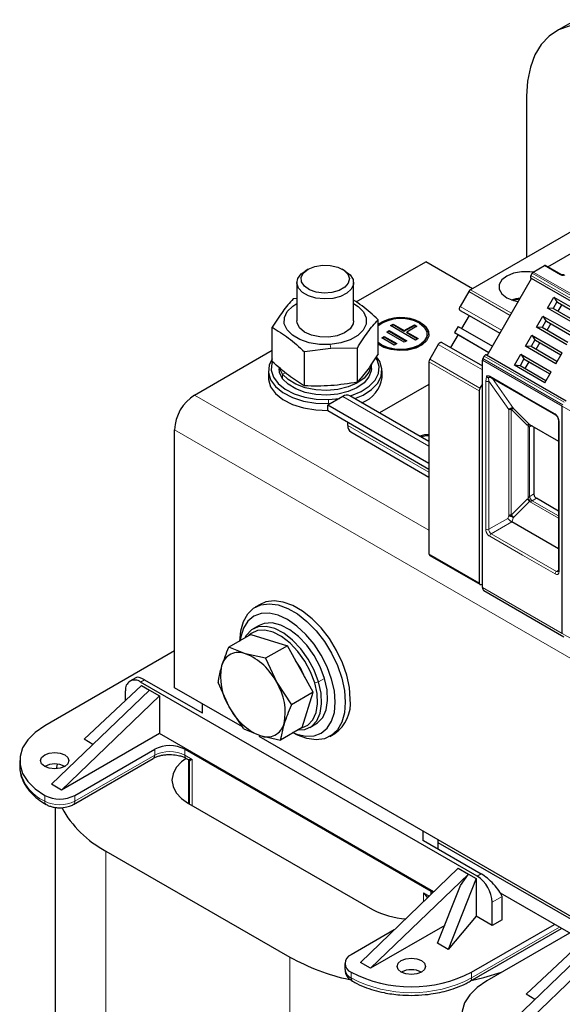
# Model space of a CAD drawing. Header units: millimetres. Extents: x 5 to 418, y 2 to 292.
# Tile 25 of 52: x 225 to 245, y 113 to 150. Entities that reach past the tile are written whole.
import ezdxf

# ---------------------------------------------------------------- set-up
doc = ezdxf.new("R2010")
doc.units = ezdxf.units.MM

msp = doc.modelspace()

# ---------------------------------------------------------------- linework, layer by layer
at = {"color": 7, "linetype": 'Continuous', "lineweight": 25}
for p, q in [((245.8575, 149.6466), (245.1033, 149.2112)), ((243.9985, 146.7693), (243.9985, 140.7178)), ((249.7998, 144.0668), (241.893, 139.5024)), ((244.7999, 140.3643), (246.101, 141.1154)), ((235.796, 140.2705), (235.6828, 140.2051)), ((237.1916, 140.2051), (237.0784, 140.2705)), ((237.5957, 139.0447), (240.2084, 140.5529)), ((241.9606, 139.5414), (240.2084, 140.5529)), ((244.2482, 140.1655), (244.6728, 140.4106)), ((245.3162, 140.0663), (244.7128, 140.4146)), ((242.5153, 137.0372), (244.182, 139.9239)), ((244.2082, 140.1233), (244.1553, 140.0317)), ((244.1553, 139.9393), (244.182, 139.9239)), ((247.1801, 138.1931), (244.182, 139.9239)), ((235.3705, 139.7698), (235.3705, 138.3326)), ((237.5038, 138.3326), (237.5038, 139.7698)), ((235.3705, 139.1733), (235.2304, 139.1549)), ((241.8264, 139.432), (241.5058, 138.8768)), ((244.7774, 138.8105), (245.0173, 139.226)), ((245.0173, 139.226), (246.158, 138.5675)), ((245.0173, 139.226), (245.1366, 139.0495)), ((241.5058, 138.7228), (241.8392, 138.5303)), ((245.9181, 138.152), (244.7774, 138.8105)), ((244.99, 138.7954), (244.7774, 138.8105)), ((245.1366, 139.0495), (244.99, 138.7954)), ((245.9647, 138.2327), (244.99, 138.7954)), ((245.1366, 139.0495), (246.1114, 138.4868)), ((245.1366, 139.0495), (245.1633, 139.0341)), ((245.1633, 139.0341), (246.1114, 138.4868)), ((245.3167, 138.9455), (245.17, 138.6915)), ((238.4234, 137.0939), (238.4234, 138.3755)), ((241.8392, 138.5303), (241.5592, 138.0454)), ((241.8392, 138.5303), (242.9929, 137.8643)), ((244.3641, 138.0946), (244.604, 138.5101)), ((244.604, 138.5101), (245.7447, 137.8516)), ((244.604, 138.5101), (244.7233, 138.3336)), ((234.451, 136.8091), (234.451, 138.0907)), ((238.8895, 138.1585), (238.9839, 138.2128)), ((239.8306, 137.6133), (238.8895, 138.1585)), ((238.9083, 138.1476), (238.9839, 138.1911)), ((238.9839, 138.2128), (239.4074, 137.9675)), ((238.9839, 138.1911), (238.9839, 138.2128)), ((238.9839, 138.1911), (239.4074, 137.9457)), ((239.4074, 137.9675), (239.7852, 138.1848)), ((239.4074, 137.9457), (239.7852, 138.1631)), ((239.8793, 138.1303), (239.5016, 137.913)), ((239.7852, 138.1848), (239.8793, 138.1303)), ((239.7852, 138.1631), (239.7852, 138.1848)), ((239.7852, 138.1631), (239.8605, 138.1195)), ((241.4258, 138.1223), (241.2925, 137.8914)), ((241.4258, 138.1223), (242.7129, 137.3793)), ((245.5048, 137.4361), (244.3641, 138.0946)), ((244.5766, 138.0795), (244.3641, 138.0946)), ((244.7233, 138.3336), (244.5766, 138.0795)), ((245.5514, 137.5168), (244.5766, 138.0795)), ((244.7233, 138.3336), (245.698, 137.7708)), ((244.7233, 138.3336), (244.75, 138.3182)), ((244.75, 138.3182), (245.698, 137.7708)), ((244.9033, 138.2296), (244.7567, 137.9756)), ((238.5581, 137.6962), (238.6525, 137.7505)), ((239.0287, 137.4236), (238.5581, 137.6962)), ((238.577, 137.6853), (238.6525, 137.7288)), ((238.6525, 137.7505), (239.1231, 137.4779)), ((238.6525, 137.7288), (238.6525, 137.7505)), ((238.6525, 137.7288), (239.1043, 137.4671)), ((238.7473, 137.9137), (238.8418, 137.9681)), ((239.4061, 137.5321), (238.7473, 137.9137)), ((238.7662, 137.9028), (238.8418, 137.9463)), ((238.8418, 137.9681), (239.5006, 137.5864)), ((238.8418, 137.9463), (238.8418, 137.9681)), ((238.8418, 137.9463), (239.4817, 137.5756)), ((239.4074, 137.9457), (239.4074, 137.9675)), ((239.5016, 137.913), (239.9251, 137.6676)), ((239.5016, 137.8912), (239.5016, 137.913)), ((239.5016, 137.8912), (239.9062, 137.6568)), ((239.9251, 137.6676), (239.8306, 137.6133)), ((240.2656, 137.8098), (240.2656, 137.8316)), ((241.4258, 137.8144), (241.1458, 137.3295)), ((241.2925, 137.8914), (242.5795, 137.1484)), ((241.2925, 137.8914), (241.4258, 137.8144)), ((241.4258, 137.8144), (242.5795, 137.1484)), ((243.9507, 137.3787), (244.1907, 137.7942)), ((244.31, 137.6176), (244.1633, 137.3636)), ((244.1907, 137.7942), (245.3314, 137.1357)), ((244.1907, 137.7942), (244.31, 137.6176)), ((244.31, 137.6176), (245.2847, 137.0549)), ((244.31, 137.6176), (244.3366, 137.6022)), ((244.3366, 137.6022), (245.2847, 137.0549)), ((236.6508, 137.2988), (235.6577, 137.1689)), ((237.6439, 137.3113), (236.6508, 137.2988)), ((237.6439, 136.0297), (237.6439, 137.3113)), ((239.1231, 137.4779), (239.0287, 137.4236)), ((239.5006, 137.5864), (239.4061, 137.5321)), ((240.6792, 137.4449), (240.3586, 136.8897)), ((240.8125, 137.5219), (242.3392, 136.6406)), ((245.0914, 136.7201), (243.9507, 137.3787)), ((244.1633, 137.3636), (243.9507, 137.3787)), ((245.138, 136.8009), (244.1633, 137.3636)), ((244.49, 137.5137), (244.3433, 137.2597)), ((231.5346, 135.5456), (234.451, 137.2292)), ((235.6577, 135.8873), (235.6577, 137.1689)), ((242.4086, 137.0064), (242.3557, 136.9147)), ((242.4886, 137.0526), (245.4868, 135.3218)), ((243.5374, 136.6627), (243.7773, 137.0783)), ((243.8966, 136.9017), (243.75, 136.6477)), ((243.7773, 137.0783), (244.918, 136.4198)), ((243.7773, 137.0783), (243.8966, 136.9017)), ((243.8966, 136.9017), (244.8714, 136.339)), ((243.8966, 136.9017), (243.9233, 136.8863)), ((243.9233, 136.8863), (244.8714, 136.339)), ((245.0914, 136.7201), (245.3314, 137.1357)), ((234.8385, 136.3347), (234.7355, 136.5309)), ((238.1705, 136.5471), (238.1705, 136.7213)), ((240.331, 136.7968), (240.331, 129.5847)), ((242.3392, 128.3203), (242.3392, 136.859)), ((244.6781, 136.0042), (243.5374, 136.6627)), ((243.75, 136.6477), (243.5374, 136.6627)), ((244.7247, 136.085), (243.75, 136.6477)), ((244.0767, 136.7978), (243.93, 136.5438)), ((234.3038, 136.46), (234.3038, 136.1988)), ((238.5705, 136.1988), (238.5705, 136.46)), ((242.6292, 136.2125), (245.0805, 134.7974)), ((244.6781, 136.0042), (244.918, 136.4198)), ((240.331, 135.943), (238.4792, 134.874)), ((242.3392, 135.9656), (242.2442, 135.8012)), ((237.0971, 135.4915), (236.5315, 135.1649)), ((236.5567, 135.3792), (236.9706, 135.4184)), ((240.331, 133.8049), (237.3638, 135.5179)), ((242.2166, 135.7083), (242.2166, 128.4962)), ((240.331, 132.9715), (236.5315, 135.1649)), ((236.5315, 134.9472), (236.5315, 135.1649)), ((236.5629, 135.2306), (236.6525, 135.2348)), ((245.3373, 126.5895), (245.3373, 135.1282)), ((245.3373, 126.5895), (245.3373, 135.1282)), ((240.331, 132.7537), (236.5315, 134.9472)), ((237.2857, 134.4027), (237.2857, 134.5117)), ((244.1024, 134.4446), (244.1227, 134.4301)), ((244.1111, 134.4364), (245.1913, 133.8129)), ((244.1399, 134.4108), (244.1495, 134.4143)), ((244.2719, 134.3436), (244.2719, 131.8288)), ((245.1913, 134.6054), (245.1913, 128.9441)), ((245.1915, 134.6023), (245.1913, 134.6054)), ((230.7803, 124.5496), (230.7803, 134.2392)), ((237.3962, 134.1585), (240.331, 132.4643)), ((245.1913, 131.1892), (244.3662, 131.6655)), ((245.1913, 129.7695), (243.4383, 130.7814)), ((240.3586, 129.5237), (242.2442, 128.4352)), ((242.2865, 128.4314), (242.3392, 128.4455)), ((242.3944, 128.1982), (245.3925, 126.4674)), ((234.0002, 127.6827), (233.8116, 127.5738)), ((233.9564, 126.8876), (233.7301, 126.757)), ((233.6398, 126.5514), (232.8226, 126.0796)), ((233.6398, 126.5514), (235.0178, 126.1284)), ((230.7803, 125.9317), (225.906, 123.1178)), ((233.4425, 125.8283), (232.8226, 126.0796)), ((234.2006, 125.6566), (233.4425, 125.8283)), ((235.0178, 126.1284), (234.2006, 125.6566)), ((235.9861, 124.3775), (235.0178, 126.1284)), ((234.2006, 125.6566), (234.6157, 124.7413)), ((229.3247, 124.9267), (229.1076, 124.8013)), ((242.1412, 117.4685), (229.5075, 124.7617)), ((229.6584, 124.8488), (231.8174, 123.6024)), ((232.8281, 123.8365), (232.4129, 124.7518)), ((234.6157, 124.7413), (235.1689, 123.9057)), ((226.1606, 120.9244), (229.8375, 124.4624)), ((227.3862, 122.6116), (229.5408, 124.6336)), ((228.9419, 124.0715), (228.9419, 124.435)), ((229.5408, 124.6336), (229.8375, 124.4624)), ((229.8375, 124.4624), (230.2146, 124.2446)), ((233.3306, 123.0774), (230.7803, 124.5496)), ((235.9861, 124.3775), (235.1689, 123.9057)), ((235.5765, 123.0497), (235.9861, 124.3775)), ((230.2146, 124.2446), (226.5377, 120.7066)), ((230.2146, 124.2446), (230.2146, 122.8293)), ((231.8174, 123.9509), (231.8174, 123.5915)), ((233.3812, 123.0009), (232.8281, 123.8365)), ((235.8633, 123.0618), (236.0895, 123.1924)), ((230.2146, 122.8293), (226.5377, 120.7066)), ((240.5147, 116.8832), (230.2146, 122.8293)), ((233.3812, 123.0009), (234.0012, 122.7496)), ((235.5765, 123.0497), (234.7593, 122.5779)), ((236.6114, 122.7239), (236.8, 122.8328)), ((227.7161, 122.4211), (227.3862, 122.6116)), ((249.06, 113.997), (233.9552, 122.7168)), ((234.0012, 122.7496), (234.7593, 122.5779)), ((227.0374, 120.5053), (230.0355, 122.236)), ((231.1669, 122.236), (240.4064, 116.9022)), ((224.9687, 121.8115), (224.9687, 121.5938)), ((226.9821, 120.1654), (229.9803, 121.8962)), ((229.983, 121.8979), (229.9803, 121.8962)), ((231.2221, 121.8962), (231.2906, 121.8567)), ((231.3258, 121.7968), (231.3258, 120.1957)), ((226.3808, 121.6787), (226.3392, 121.5053)), ((226.5377, 120.7066), (226.1606, 120.9244)), ((226.2968, 120.0533), (226.2968, 94.2941)), ((231.3083, 120.2058), (238.2097, 116.2217)), ((240.1141, 118.8019), (240.1141, 119.1613)), ((240.1236, 118.8074), (242.292, 117.5556)), ((240.6798, 118.4863), (240.6798, 118.8348)), ((228.2065, 118.4151), (235.1078, 114.4311)), ((248.4109, 114.2626), (240.6798, 118.7257)), ((241.4341, 117.7678), (237.7571, 114.2298)), ((241.4341, 117.7678), (241.8112, 117.5501)), ((241.8112, 117.5501), (238.1342, 114.0121)), ((242.1079, 117.3788), (241.0569, 114.7197)), ((241.5145, 117.1168), (241.8112, 117.5501)), ((241.8112, 117.5501), (242.1079, 117.3788)), ((242.1079, 117.3788), (242.1079, 115.9635)), ((240.4064, 116.9022), (240.482, 116.8517)), ((240.6581, 114.9499), (241.5145, 117.1168)), ((245.7534, 115.2524), (243.0196, 116.8306)), ((243.084, 115.8354), (243.084, 116.7064)), ((242.7069, 115.6177), (242.7069, 116.4887)), ((242.1079, 115.9635), (241.0569, 114.7197)), ((242.7069, 115.6177), (242.1079, 115.9635)), ((243.084, 115.8354), (242.7069, 115.6177)), ((239.0297, 115.4543), (237.4083, 114.5183)), ((240.9239, 115.6226), (238.1342, 114.0121)), ((241.8785, 113.5253), (245.3118, 115.5073)), ((241.9338, 113.8651), (245.0451, 115.6613)), ((245.6108, 115.3347), (242.4994, 113.5386)), ((243.9797, 113.0324), (246.1343, 115.0544)), ((241.0569, 114.7197), (240.6581, 114.9499)), ((242.754, 111.3452), (246.431, 114.8832)), ((246.8081, 114.6655), (243.1311, 111.1275)), ((237.174, 114.1917), (237.174, 113.974)), ((238.1342, 114.0121), (237.7571, 114.2298)), ((244.3096, 112.8419), (243.9797, 113.0324))]:
    msp.add_line(p, q, dxfattribs=at)
at = {"color": 7, "linetype": 'Continuous', "lineweight": 18}
for p, q in [((245.2762, 140.0623), (244.6728, 140.4106)), ((244.1553, 140.0317), (247.1534, 138.3009)), ((247.1534, 138.2085), (244.1553, 139.9393)), ((244.2082, 140.1233), (247.2063, 138.3925)), ((244.2482, 140.1655), (247.2463, 138.4348)), ((241.893, 139.5024), (243.4273, 138.6167)), ((243.3801, 138.535), (241.8264, 139.432)), ((241.5058, 138.8768), (243.0596, 137.9798)), ((242.9929, 137.8643), (241.5058, 138.7228)), ((236.6278, 137.4466), (236.6508, 137.2988)), ((242.3392, 136.4866), (240.6792, 137.4449)), ((240.3586, 136.8897), (242.2442, 135.8012)), ((245.3539, 135.1839), (242.3557, 136.9147)), ((242.4086, 137.0064), (245.4068, 135.2756)), ((242.2166, 135.7083), (240.331, 136.7968)), ((245.3373, 135.1282), (242.3392, 136.859)), ((234.9439, 136.3846), (234.8385, 136.3347)), ((234.8385, 136.3347), (234.8385, 136.1605)), ((242.4617, 136.0674), (242.486, 136.2428)), ((242.5749, 136.0674), (242.5631, 136.2083)), ((242.6126, 136.2492), (243.8382, 135.5416)), ((242.718, 136.1612), (243.5037, 135.0433)), ((242.4617, 130.5007), (242.4617, 136.0674)), ((242.5749, 136.0674), (243.3279, 134.9963)), ((242.5749, 130.5007), (242.5749, 136.0674)), ((240.331, 130.4676), (231.5346, 135.5456)), ((240.331, 133.6246), (237.0971, 135.4915)), ((243.8382, 135.5416), (245.0639, 134.8341)), ((236.5567, 135.3792), (236.5629, 135.2306)), ((236.5629, 135.1831), (236.5629, 135.2306)), ((244.0207, 134.42), (243.4221, 135.0187)), ((243.4221, 135.0187), (243.4221, 131.0342)), ((243.5037, 135.0433), (244.1024, 134.4446)), ((248.3354, 133.3974), (245.3373, 135.1282)), ((243.3279, 134.9963), (243.3275, 131.0117)), ((240.331, 132.6447), (237.2857, 134.4027)), ((244.0207, 134.42), (244.0502, 134.3956)), ((244.0502, 134.3956), (244.0502, 131.6573)), ((244.1024, 134.4446), (245.1913, 133.816)), ((244.1068, 134.3468), (244.116, 134.3518)), ((244.1068, 131.7332), (244.1068, 134.3468)), ((244.1684, 134.382), (244.116, 134.3518)), ((245.2147, 134.5728), (245.2147, 128.9114)), ((264.0615, 115.0264), (230.7803, 134.2392)), ((244.1068, 131.7332), (244.116, 131.7388)), ((244.2719, 131.8288), (244.116, 131.7388)), ((244.0207, 131.6329), (243.4221, 131.0342)), ((244.1024, 131.5486), (243.5037, 130.9499)), ((244.0502, 131.6573), (244.0207, 131.6329)), ((244.1227, 131.5525), (244.1024, 131.5486)), ((245.1913, 130.92), (244.1024, 131.5486)), ((244.3662, 131.6655), (244.2103, 131.5755)), ((245.1913, 131.0092), (244.2103, 131.5755)), ((243.3275, 131.0117), (243.2896, 130.9133)), ((243.5037, 130.9499), (243.4383, 130.7814)), ((243.2896, 130.9133), (242.5749, 130.5007)), ((243.4383, 130.7814), (242.6692, 130.3374)), ((243.8382, 129.5319), (242.6126, 130.2394)), ((245.1205, 128.9223), (242.6692, 130.3374)), ((240.331, 129.5847), (242.2166, 128.4962)), ((245.0639, 128.8243), (243.8382, 129.5319)), ((245.1913, 128.9632), (245.1205, 128.9223)), ((242.3392, 128.3203), (245.3373, 126.5895)), ((245.3373, 126.5895), (248.3354, 124.8587)), ((229.5075, 124.7617), (229.6584, 124.8488)), ((236.045, 124.7355), (236.1901, 124.7722)), ((236.4164, 124.9028), (236.1901, 124.7722)), ((230.0355, 122.0183), (230.0355, 122.236)), ((231.1669, 122.236), (231.1669, 122.0183)), ((227.0374, 120.2875), (230.0355, 122.0183)), ((231.4429, 121.8589), (231.1669, 122.0183)), ((231.3083, 121.8394), (231.3083, 120.2058)), ((231.4429, 120.1281), (231.4429, 121.8589)), ((225.906, 120.5053), (225.906, 120.2875)), ((227.0374, 120.5053), (227.0374, 120.2875)), ((228.2065, 118.4151), (228.2065, 91.6326)), ((242.1412, 117.4685), (242.292, 117.5556)), ((240.4064, 116.779), (240.4064, 116.9022)), ((240.345, 116.7199), (240.1303, 116.8438)), ((240.1303, 116.8438), (240.1303, 116.5133)), ((240.2753, 116.6528), (240.1303, 116.8438)), ((240.295, 116.6717), (240.1303, 116.8438)), ((243.084, 116.7064), (242.7069, 116.4887)), ((245.2337, 115.5524), (241.9338, 113.6474)), ((235.1078, 114.4311), (235.1078, 87.6485)), ((237.4083, 113.8651), (237.4083, 113.6474)), ((241.9338, 113.6474), (241.9338, 113.8651))]:
    msp.add_line(p, q, dxfattribs=at)
at = {"color": 7, "linetype": 'Continuous', "lineweight": 25, "flags": 128}
for points in [[(251.2634, 144.2153), (251.2288, 144.3304), (250.992, 144.9948), (250.6951, 145.6518), (250.3438, 146.289), (249.9445, 146.8946), (249.5048, 147.4573), (249.0327, 147.9666), (248.537, 148.4131), (248.0271, 148.7884), (247.5124, 149.0855), (247.0025, 149.299), (246.5068, 149.4247), (246.0347, 149.4605), (245.5949, 149.4055), (245.1957, 149.2609), (244.8444, 149.0294), (244.5475, 148.7151), (244.3107, 148.3241), (244.1384, 147.8635), (244.0336, 147.342), (243.9985, 146.7693)], [(237.1916, 140.2051), (237.3771, 140.0609), (237.484, 139.888), (237.4979, 139.7046), (237.4175, 139.527), (237.25, 139.371), (237.0103, 139.2504), (236.7196, 139.176), (236.4039, 139.1543), (236.0911, 139.1873), (235.8091, 139.2721), (235.5829, 139.401), (235.4326, 139.5628), (235.3715, 139.7429), (235.4052, 139.9255), (235.5305, 140.0941), (235.6828, 140.2051)], [(236.3301, 140.4202), (236.6282, 140.4121), (236.9057, 140.3485), (237.1323, 140.2364), (237.2837, 140.0879), (237.3433, 139.9191), (237.3047, 139.7482), (237.1721, 139.5939), (236.9599, 139.4727), (236.691, 139.3979), (236.3946, 139.3776), (236.1029, 139.4139), (235.8473, 139.5029), (235.6557, 139.635), (235.5488, 139.7959), (235.5381, 139.9681), (235.6249, 140.1329), (235.7997, 140.2726), (236.0436, 140.3719), (236.3301, 140.4202)], [(244.236, 140.1625), (244.1172, 140.1777), (243.8044, 140.1777), (243.5068, 140.1219), (243.2537, 140.0157), (243.0698, 139.8696), (242.9731, 139.6978), (242.9731, 139.5172), (243.0698, 139.3454), (243.2537, 139.1993), (243.5068, 139.0931), (243.6795, 139.0535)], [(243.4319, 139.1176), (243.6093, 139.1681), (243.7601, 139.1932)], [(243.7355, 139.1505), (243.5375, 139.1079), (243.4983, 139.0957)], [(236.6278, 137.4466), (236.2241, 137.4483), (235.8348, 137.5103), (235.4867, 137.6283), (235.2033, 137.7943), (235.0039, 137.997), (234.9023, 138.2226), (234.9053, 138.4557), (235.0126, 138.6804), (235.2171, 138.8814), (235.3705, 138.9792)], [(237.5038, 138.9792), (237.6711, 138.871), (237.8704, 138.6683), (237.9721, 138.4427), (237.9691, 138.2096), (237.8617, 137.9849), (237.6573, 137.7839), (237.3697, 137.6203), (237.0186, 137.5053), (236.6278, 137.4466)], [(241.5058, 138.7228), (241.4941, 138.7325), (241.4854, 138.7463), (241.48, 138.7637), (241.4782, 138.7838), (241.48, 138.8061), (241.4854, 138.8297), (241.4941, 138.8535), (241.5058, 138.8768)], [(236.5687, 137.7216), (236.2351, 137.728), (235.9214, 137.7937), (235.6581, 137.9121), (235.4711, 138.0716), (235.3786, 138.2568), (235.3705, 138.3326)], [(237.5038, 138.3326), (237.4845, 138.216), (237.3708, 138.0349), (237.1657, 137.8829), (236.8893, 137.7749), (236.5687, 137.7216)], [(240.0199, 138.267), (240.2087, 138.1193), (240.3137, 137.9461), (240.3256, 137.7626), (240.2433, 137.5853), (240.0741, 137.4299), (239.8331, 137.3102), (239.5417, 137.2368), (239.2257, 137.2162), (238.9133, 137.2504), (238.6322, 137.3361), (238.4234, 137.4537)], [(239.9727, 138.2398), (240.1566, 138.0937), (240.2533, 137.9219), (240.2533, 137.7413), (240.1566, 137.5695), (239.9727, 137.4234), (239.7196, 137.3172), (239.422, 137.2614), (239.1092, 137.2614), (238.8116, 137.3172), (238.5585, 137.4234), (238.4234, 137.5203)], [(240.2656, 137.8098), (240.2533, 137.7195), (240.1566, 137.5477), (239.9727, 137.4016), (239.7196, 137.2954), (239.422, 137.2396), (239.1092, 137.2396), (238.8116, 137.2954), (238.5585, 137.4016), (238.4234, 137.4986)], [(240.6792, 137.4449), (240.6934, 137.4667), (240.7097, 137.4862), (240.7274, 137.5026), (240.7458, 137.5153), (240.7642, 137.5238), (240.7819, 137.5279), (240.7982, 137.5272), (240.8125, 137.5219)], [(234.451, 136.9095), (234.333, 136.6628), (234.3076, 136.3874), (234.3889, 136.1157), (234.573, 135.8612), (234.8506, 135.6368), (235.2077, 135.4536), (235.6265, 135.3209), (236.0859, 135.2453), (236.5629, 135.2306)], [(237.3766, 135.5105), (237.4226, 135.5248), (237.792, 135.677), (238.0934, 135.8729), (238.3118, 136.1025), (238.4362, 136.3545), (238.4603, 136.6161), (238.383, 136.8743), (238.35, 136.9338)], [(237.5511, 135.4097), (237.8633, 135.5441), (238.1806, 135.7503), (238.4105, 135.992), (238.5414, 136.2573), (238.5668, 136.5326), (238.4854, 136.8044), (238.367, 136.985)], [(234.4523, 136.7835), (234.4382, 136.7398), (234.414, 136.4782), (234.4914, 136.22), (234.6662, 135.9783), (234.9299, 135.765), (235.2692, 135.591), (235.667, 135.4649), (236.1035, 135.3931), (236.5567, 135.3792)], [(234.8385, 136.1605), (234.7246, 136.3926), (234.7038, 136.5471)], [(238.1705, 136.7213), (238.164, 136.6348), (238.078, 136.3987), (237.8965, 136.1814), (237.6303, 135.9955), (237.2947, 135.8518), (236.9093, 135.7585), (236.4965, 135.7213), (236.0802, 135.7422), (235.6846, 135.8199), (235.3328, 135.9501), (235.0452, 136.1251), (234.8385, 136.3347)], [(238.1705, 136.5471), (238.164, 136.4606), (238.078, 136.2245), (237.8965, 136.0072), (237.6303, 135.8213), (237.2947, 135.6776), (236.9093, 135.5844), (236.4965, 135.5471), (236.0802, 135.568), (235.6846, 135.6457), (235.3328, 135.7759), (235.0452, 135.9509), (234.8385, 136.1605)], [(234.3038, 136.1988), (234.3076, 136.1262), (234.3889, 135.8544), (234.573, 135.5999), (234.8506, 135.3755), (235.2077, 135.1923), (235.6265, 135.0596), (236.0859, 134.984), (236.5629, 134.9694)], [(245.0778, 134.7992), (245.0794, 134.7981), (245.0805, 134.7974)], [(242.2166, 128.4962), (242.2179, 128.4792), (242.2216, 128.4641), (242.2277, 128.4513), (242.2361, 128.4412), (242.2464, 128.434), (242.2585, 128.4299), (242.272, 128.429), (242.2865, 128.4314)], [(233.2316, 126.2918), (233.2653, 126.6925), (233.3653, 127.0406), (233.5282, 127.3242), (233.7484, 127.5338), (234.0184, 127.6622), (234.329, 127.705), (234.6697, 127.6607), (235.0288, 127.5309), (235.3942, 127.32), (235.7534, 127.0351), (236.094, 126.686), (236.4047, 126.2846), (236.6747, 125.8445), (236.8949, 125.3807), (237.0577, 124.909), (237.1577, 124.4455), (237.1914, 124.0059)], [(237.38, 124.1147), (237.3463, 124.5543), (237.2463, 125.0178), (237.0834, 125.4895), (236.8633, 125.9533), (236.5932, 126.3934), (236.2826, 126.7949), (235.9419, 127.144), (235.5828, 127.4288), (235.2174, 127.6397), (234.8583, 127.7695), (234.5176, 127.8138), (234.2069, 127.771), (234.0002, 127.6827)], [(236.8143, 124.0059), (236.7799, 124.4293), (236.6779, 124.8762), (236.5124, 125.3294), (236.2896, 125.7715), (236.0182, 126.1854), (235.7085, 126.5554), (235.3724, 126.8671), (235.023, 127.1086), (234.6735, 127.2706), (234.3375, 127.3469), (234.0278, 127.3345), (233.7563, 127.2339), (233.5335, 127.0491), (233.368, 126.787), (233.2661, 126.4578), (233.2456, 126.3238)], [(236.4164, 124.9028), (236.2529, 125.3386), (236.0277, 125.7593), (235.7521, 126.144), (235.44, 126.4733), (235.107, 126.7308), (234.7697, 126.9034), (234.4451, 126.9827), (234.1496, 126.9645), (233.9564, 126.8876)], [(236.1901, 124.7722), (236.0266, 125.2079), (235.8014, 125.6287), (235.5259, 126.0134), (235.2137, 126.3427), (234.8807, 126.6002), (234.5434, 126.7728), (234.2189, 126.852), (233.9233, 126.8339), (233.6715, 126.7192), (233.4761, 126.5137), (233.426, 126.428)], [(236.045, 124.7355), (235.8897, 125.1495), (235.6758, 125.5492), (235.414, 125.9146), (235.1174, 126.2275), (234.8011, 126.4721), (234.4807, 126.6361), (234.1723, 126.7114), (233.8915, 126.6941), (233.6523, 126.5851), (233.5587, 126.5046)], [(235.4263, 122.9629), (235.6701, 122.9849), (235.9219, 123.0996), (236.1173, 123.305), (236.2464, 123.5909), (236.3028, 123.9429), (236.2838, 124.3434), (236.1901, 124.7722)], [(235.559, 123.0396), (235.7902, 123.1465), (235.9758, 123.3417), (236.0985, 123.6133), (236.1521, 123.9477), (236.134, 124.3281), (236.045, 124.7355)], [(236.0895, 123.1924), (236.1482, 123.2302), (236.3435, 123.4357), (236.4727, 123.7215), (236.5291, 124.0735), (236.51, 124.474), (236.4164, 124.9028)], [(237.1914, 124.0059), (237.1577, 123.6052), (237.0577, 123.2572), (236.8949, 122.9735), (236.6747, 122.7639), (236.4047, 122.6356), (236.094, 122.5928), (235.7534, 122.637), (235.3942, 122.7668), (235.2112, 122.8627)], [(235.2459, 122.8588), (235.3724, 122.8094), (235.7085, 122.7332), (236.0182, 122.7455), (236.2896, 122.8461), (236.5124, 123.0309), (236.6779, 123.293), (236.7799, 123.6222), (236.8143, 124.0059)], [(225.906, 123.1178), (225.5475, 122.8711), (225.2686, 122.5922), (225.0778, 122.2896), (224.9809, 121.9725), (224.9809, 121.6505), (225.0778, 121.3334), (225.2686, 121.0308), (225.5475, 120.7519), (225.906, 120.5053)], [(225.906, 121.5938), (225.7904, 121.6937), (225.7498, 121.8115), (225.7904, 121.9293), (225.906, 122.0292), (226.079, 122.096), (226.2831, 122.1194), (226.4872, 122.096), (226.6603, 122.0292), (226.7759, 121.9293), (226.8165, 121.8115), (226.7759, 121.6937), (226.6603, 121.5938), (226.4872, 121.5271), (226.2831, 121.5036), (226.079, 121.5271), (225.906, 121.5938)], [(231.2234, 121.8955), (231.043, 121.7608), (230.8459, 121.5479), (230.7245, 121.3169), (230.6835, 121.0766), (230.7245, 120.8364), (230.8459, 120.6053), (231.043, 120.3924), (231.3083, 120.2058)], [(239.2939, 113.8651), (239.1783, 113.965), (239.1377, 114.0829), (239.1783, 114.2007), (239.2939, 114.3006), (239.4669, 114.3673), (239.671, 114.3907), (239.8751, 114.3673), (240.0481, 114.3006), (240.1638, 114.2007), (240.2044, 114.0829), (240.1638, 113.965), (240.0481, 113.8651), (239.8751, 113.7984), (239.671, 113.775), (239.4669, 113.7984), (239.2939, 113.8651)], [(241.9214, 113.55), (242.394, 113.6602), (243.0534, 113.8584)], [(242.4994, 113.5386), (242.1409, 113.2919), (241.862, 113.013), (241.6712, 112.7104), (241.5744, 112.3933), (241.5744, 112.0713), (241.6712, 111.7542), (241.862, 111.4516), (242.1409, 111.1727), (242.4994, 110.9261)]]:
    msp.add_lwpolyline(points, dxfattribs=at)
at = {"color": 7, "linetype": 'Continuous', "lineweight": 25}
for centre, radius, start, end in [((241.9948, 139.3392), 0.1923, 121.95467, 151.14439), ((239.2702, 136.8895), 1.5683, 61.44559, 122.68284), ((239.2702, 136.8677), 1.5683, 61.44559, 122.68284), ((239.2733, 136.9882), 1.4337, 60.80378, 126.35807), ((239.8114, 137.7658), 0.5228, 4.82564, 66.4945), ((240.5232, 136.7902), 0.1924, 148.85627, 178.0435), ((237.4087, 136.3585), 1.1727, 290.21437, 352.17219), ((242.4089, 135.7017), 0.1924, 148.85627, 178.0435), ((232.4179, 134.1647), 1.6393, 122.60548, 177.39452), ((237.2534, 135.2734), 0.2683, 65.69288, 125.61758), ((237.547, 134.3739), 0.2629, 173.70115, 234.98667), ((240.299, 133.2132), 0.8444, 87.83116, 111.25968), ((240.2999, 133.151), 0.863, 87.93834, 107.60953), ((240.3984, 129.5785), 0.0677, 174.66901, 234.01881), ((233.1933, 125.2115), 0.6652, 67.99498, 165.69608), ((232.6025, 123.745), 2.2463, 26.33095, 68.0391), ((233.1999, 123.9879), 2.6519, 21.04574, 36.84558), ((234.6133, 124.9555), 2.1069, 168.49124, 212.07972), ((229.2867, 124.491), 0.3494, 50.79671, 189.21404), ((232.8305, 123.6223), 2.1069, 348.49124, 32.07972), ((235.9935, 123.9698), 1.394, 305.34553, 5.96665), ((234.8413, 124.8329), 2.2463, 206.33095, 248.0391), ((234.2505, 123.3663), 0.6652, 247.99498, 345.69608), ((230.6012, 121.1443), 1.2296, 62.60967, 117.39033), ((226.2831, 120.8659), 0.8198, 62.61002, 117.3846), ((226.4717, 121.597), 1.2296, 242.60967, 297.39033), ((230.0575, 121.9606), 3.9996, 208.60624, 242.43147), ((241.4787, 116.4328), 1.2294, 2.60548, 57.39452), ((239.6277, 118.8649), 2.9995, 241.78612, 266.82609), ((239.0665, 121.5351), 8.1325, 240.87155, 257.76473), ((237.5322, 114.1917), 0.3493, 110.78342, 249.21658), ((237.5743, 114.0139), 0.4024, 185.6948, 245.62534), ((239.671, 113.1372), 0.8198, 62.61002, 117.3846), ((237.5345, 113.6311), 0.1273, 172.64913, 236.89784), ((239.671, 118.2082), 4.8972, 242.48054, 297.51946)]:
    msp.add_arc(centre, radius, start, end, dxfattribs=at)
at = {"color": 7, "linetype": 'Continuous', "lineweight": 18}
for centre, radius, start, end in [((242.6506, 136.2443), 0.0384, 172.74417, 235.94365), ((245.1051, 134.8303), 0.0414, 174.79359, 228.71218), ((244.0908, 134.3354), 0.1099, 83.93525, 129.59813), ((244.1766, 134.3512), 0.0699, 120.50191, 183.60726), ((244.1834, 134.3582), 0.0677, 127.44584, 185.46637), ((245.2319, 134.6102), 0.0412, 191.12459, 245.37522), ((244.3207, 131.7482), 0.2049, 182.60548, 237.39452), ((243.8623, 131.3977), 0.2836, 32.15308, 56.03604), ((244.2498, 131.5072), 0.0789, 120.0195, 122.96734), ((242.5183, 130.6099), 0.123, 242.60967, 297.39033), ((242.7796, 130.51), 0.2049, 182.60548, 237.39452), ((242.7354, 130.2338), 0.1229, 122.60547, 177.39448), ((245.1867, 128.8187), 0.1229, 122.60548, 177.39452), ((245.1596, 128.977), 0.0673, 234.43194, 293.74071), ((245.2313, 128.9481), 0.0402, 185.69479, 245.6253), ((230.6012, 120.9265), 1.2296, 62.60967, 117.39033), ((229.9007, 122.0054), 0.1354, 307.42288, 5.46841), ((231.2994, 122.0047), 0.1332, 174.12323, 234.33276), ((226.5683, 121.7521), 1.6074, 185.65338, 245.66676), ((226.0326, 120.2713), 0.1276, 172.70607, 236.32432), ((226.4717, 121.3793), 1.2296, 242.60967, 297.39033), ((226.9106, 120.2714), 0.1278, 303.99856, 7.26163), ((239.671, 117.9905), 4.8972, 242.48054, 297.51946), ((241.8075, 113.6311), 0.1273, 303.03528, 7.35747)]:
    msp.add_arc(centre, radius, start, end, dxfattribs=at)
at = {"color": 7, "linetype": 'Continuous', "lineweight": 25}
for centre, start_param, end_param in [((229.8847, 124.3262), 5.4129583, 6.1982752), ((242.5183, 117.0329), 3.8421619, 5.4129583)]:
    msp.add_ellipse(centre, major_axis=(-0.5783, 0.5865), ratio=0.326809, start_param=start_param, end_param=end_param, dxfattribs=at)
for points in [[(244.7128, 140.4146), (244.71, 140.4158), (244.7045, 140.4184), (244.6945, 140.4186), (244.6839, 140.4163), (244.6765, 140.4125), (244.6728, 140.4106)], [(244.1553, 140.0317), (244.1507, 140.0223), (244.1414, 140.0034), (244.1374, 139.9752), (244.1414, 139.9515), (244.1507, 139.9434), (244.1553, 139.9393)], [(244.2482, 140.1655), (244.2445, 140.1632), (244.2371, 140.1584), (244.2264, 140.1483), (244.2165, 140.1367), (244.211, 140.1278), (244.2082, 140.1233)], [(242.3557, 136.9147), (242.3533, 136.9101), (242.3483, 136.9009), (242.3432, 136.8864), (242.3398, 136.8722), (242.3394, 136.8634), (242.3392, 136.859)], [(242.4886, 137.0526), (242.4828, 137.0545), (242.4711, 137.0585), (242.4486, 137.0501), (242.4262, 137.0326), (242.4145, 137.0151), (242.4086, 137.0064)], [(243.5037, 135.0433), (243.4901, 135.0489), (243.463, 135.0601), (243.413, 135.0547), (243.3643, 135.0337), (243.34, 135.0088), (243.3279, 134.9963)], [(243.3279, 134.9963), (243.3344, 134.9997), (243.3475, 135.0064), (243.3708, 135.0133), (243.3959, 135.0179), (243.4133, 135.0185), (243.4221, 135.0187)], [(244.2719, 131.8288), (244.2733, 131.8138), (244.2762, 131.7836), (244.298, 131.735), (244.3291, 131.6919), (244.3539, 131.6743), (244.3662, 131.6655)], [(243.4221, 131.0342), (243.4299, 131.0286), (243.4456, 131.0173), (243.4679, 130.9963), (243.4881, 130.9735), (243.4985, 130.9578), (243.5037, 130.9499)]]:
    msp.add_open_spline(points, degree=3, dxfattribs=at)
at = {"color": 7, "linetype": 'Continuous', "lineweight": 18}
for points in [[(245.3162, 140.0663), (245.3134, 140.0675), (245.3079, 140.07), (245.2979, 140.0702), (245.2873, 140.068), (245.2799, 140.0642), (245.2762, 140.0623)], [(242.4617, 136.0674), (242.47, 136.0636), (242.4865, 136.0561), (242.5183, 136.0528), (242.5501, 136.056), (242.5666, 136.0636), (242.5749, 136.0674)], [(244.2068, 131.5734), (244.1944, 131.5821), (244.1695, 131.5996), (244.137, 131.6419), (244.1133, 131.6893), (244.109, 131.7186), (244.1068, 131.7332)]]:
    msp.add_open_spline(points, degree=3, dxfattribs=at)
for points, knots in [([(245.4362, 140.0623), (245.4231, 140.0558), (245.4047, 140.0467), (245.3745, 140.0414), (245.3534, 140.0407), (245.3327, 140.0421), (245.3051, 140.0478), (245.2881, 140.0563), (245.2762, 140.0623)], [0, 0, 0, 0, 0.2823256, 0.3956386, 0.5177702, 0.6311071, 0.7404354, 1, 1, 1, 1]), ([(242.486, 136.2428), (242.4936, 136.25), (242.5087, 136.2645), (242.5399, 136.2713), (242.5749, 136.268), (242.6, 136.2554), (242.6126, 136.2492)], [0, 0, 0, 0, 0.2492254, 0.4999518, 0.7492335, 1, 1, 1, 1]), ([(245.0639, 134.8341), (245.0829, 134.8208), (245.1121, 134.8003), (245.1473, 134.7583), (245.1713, 134.7219), (245.1908, 134.6829), (245.2096, 134.6315), (245.2127, 134.5958), (245.2147, 134.5728)], [0, 0, 0, 0, 0.23944297, 0.36950744, 0.49999981, 0.63006447, 0.76055703, 1, 1, 1, 1]), ([(244.0502, 134.3956), (244.0573, 134.402), (244.0716, 134.4148), (244.0918, 134.4269), (244.1098, 134.433), (244.1184, 134.4311), (244.1227, 134.4301)], [0, 0, 0, 0, 0.2460807, 0.5, 0.7539193, 1, 1, 1, 1]), ([(244.1068, 134.3468), (244.1049, 134.3463), (244.1008, 134.3452), (244.0916, 134.3468), (244.0717, 134.3594), (244.0594, 134.3802), (244.0502, 134.3956)], [0, 0, 0, 0, 0.08040467, 0.16875069, 0.38168961, 1, 1, 1, 1]), ([(244.1227, 134.4301), (244.1391, 134.4204), (244.1615, 134.4071), (244.1894, 134.4013), (244.2007, 134.4019), (244.2048, 134.4036), (244.2068, 134.4043)], [0, 0, 0, 0, 0.60681659, 0.82443184, 0.91554864, 1, 1, 1, 1]), ([(244.0502, 131.6573), (244.0594, 131.6733), (244.0717, 131.6948), (244.0916, 131.719), (244.1008, 131.7283), (244.1049, 131.7316), (244.1068, 131.7332)], [0, 0, 0, 0, 0.6183097, 0.8312477, 0.919594, 1, 1, 1, 1]), ([(244.0502, 131.6573), (244.0577, 131.6496), (244.0726, 131.6343), (244.093, 131.6068), (244.1104, 131.5789), (244.1187, 131.5611), (244.1227, 131.5525)], [0, 0, 0, 0, 0.2601416, 0.5186855, 0.7674541, 1, 1, 1, 1]), ([(244.2068, 131.5734), (244.2048, 131.5722), (244.2007, 131.5698), (244.1894, 131.5651), (244.1615, 131.5572), (244.1391, 131.5545), (244.1227, 131.5525)], [0, 0, 0, 0, 0.0844437, 0.1755676, 0.3932383, 1, 1, 1, 1]), ([(242.6126, 130.2394), (242.5936, 130.2527), (242.5643, 130.2732), (242.5292, 130.3152), (242.5052, 130.3515), (242.4857, 130.3905), (242.4669, 130.442), (242.4638, 130.4776), (242.4617, 130.5007)], [0, 0, 0, 0, 0.239443, 0.3695074, 0.4999998, 0.6300645, 0.760557, 1, 1, 1, 1]), ([(245.2147, 128.9114), (245.2127, 128.8907), (245.2096, 128.8587), (245.1908, 128.8289), (245.1713, 128.8125), (245.1473, 128.8038), (245.1122, 128.8024), (245.0829, 128.8157), (245.0639, 128.8243)], [0, 0, 0, 0, 0.239443, 0.3695074, 0.4999998, 0.6300645, 0.760557, 1, 1, 1, 1]), ([(231.4429, 121.8589), (231.3971, 121.8519), (231.3302, 121.8417), (231.3009, 121.8544), (231.2917, 121.8584)], [0, 0, 0, 0, 0.6848213, 1, 1, 1, 1]), ([(231.4429, 121.8589), (231.4071, 121.8373), (231.3514, 121.8037), (231.322, 121.7893), (231.3284, 121.7989), (231.3312, 121.8033)], [0, 0, 0, 0, 0.498259, 0.7757517, 1, 1, 1, 1])]:
    msp.add_open_spline(points, degree=3, knots=knots, dxfattribs=at)
at = {"color": 7, "linetype": 'Continuous', "lineweight": 25}
for points, knots in [([(245.3962, 140.0663), (245.3905, 140.0633), (245.3826, 140.0592), (245.3661, 140.0559), (245.354, 140.0553), (245.3425, 140.0565), (245.3285, 140.0598), (245.3213, 140.0636), (245.3162, 140.0663)], [0, 0, 0, 0, 0.29155666, 0.40943532, 0.52372283, 0.62500884, 0.73494402, 1, 1, 1, 1]), ([(235.2304, 139.1549), (235.1005, 139.0069), (234.8407, 138.7108), (234.5809, 138.2974), (234.451, 138.0907)], [0, 0, 0, 0, 0.4999949, 1, 1, 1, 1]), ([(238.4234, 138.3755), (238.2223, 138.5616), (237.9158, 138.8451), (237.6092, 139.0392), (237.5038, 139.1059)], [0, 0, 0, 0, 0.6561528, 1, 1, 1, 1]), ([(237.6439, 137.3113), (237.7738, 137.518), (238.0337, 137.9314), (238.2935, 138.2275), (238.4234, 138.3755)], [0, 0, 0, 0, 0.4999949, 1, 1, 1, 1]), ([(234.451, 138.0907), (234.6521, 137.9664), (235.0543, 137.7178), (235.4566, 137.3519), (235.6577, 137.1689)], [0, 0, 0, 0, 0.4999949, 1, 1, 1, 1]), ([(238.4234, 137.0939), (238.2935, 136.8872), (238.0337, 136.4738), (237.7738, 136.1777), (237.6439, 136.0297)], [0, 0, 0, 0, 0.4999949, 1, 1, 1, 1]), ([(235.6577, 135.8873), (235.4566, 136.0116), (235.0543, 136.2602), (234.6521, 136.6261), (234.451, 136.8091)], [0, 0, 0, 0, 0.4999949, 1, 1, 1, 1]), ([(242.486, 136.2428), (242.4909, 136.2379), (242.5012, 136.2275), (242.5222, 136.2156), (242.5438, 136.2088), (242.5576, 136.2085), (242.5631, 136.2083)], [0, 0, 0, 0, 0.2392567, 0.5015013, 0.8007506, 1, 1, 1, 1]), ([(242.5631, 136.2083), (242.5649, 136.2085), (242.5686, 136.2089), (242.5776, 136.2118), (242.5897, 136.2174), (242.6031, 136.2235), (242.6143, 136.2273), (242.6204, 136.2287), (242.6225, 136.2292)], [0, 0, 0, 0, 0.077668, 0.1661398, 0.3954533, 0.6672433, 0.8863212, 1, 1, 1, 1]), ([(242.6011, 136.2225), (242.6009, 136.2224), (242.5998, 136.2219), (242.6074, 136.2236), (242.623, 136.2155), (242.6294, 136.2121)], [0, 0, 0, 0, 0.0729908, 0.6169306, 1, 1, 1, 1]), ([(237.6439, 136.0297), (237.3123, 135.9766), (236.6502, 135.8705), (235.9882, 135.8817), (235.6577, 135.8873)], [0, 0, 0, 0, 0.5008729, 1, 1, 1, 1]), ([(243.4221, 135.0187), (243.4299, 135.0236), (243.4456, 135.0333), (243.4679, 135.0419), (243.4881, 135.0461), (243.4985, 135.0442), (243.5037, 135.0433)], [0, 0, 0, 0, 0.2500013, 0.5000026, 0.7500039, 1, 1, 1, 1]), ([(245.0766, 134.7999), (245.0917, 134.7893), (245.1219, 134.7681), (245.1601, 134.7154), (245.1867, 134.656), (245.1899, 134.6192), (245.1915, 134.6009)], [0, 0, 0, 0, 0.2499985, 0.499998, 0.7499985, 1, 1, 1, 1]), ([(243.4221, 131.0342), (243.4133, 131.0339), (243.3958, 131.0334), (243.3706, 131.0288), (243.3471, 131.0218), (243.3341, 131.0151), (243.3275, 131.0117)], [0, 0, 0, 0, 0.25, 0.5, 0.75, 1, 1, 1, 1]), ([(243.3275, 131.0117), (243.3396, 131.0099), (243.3638, 131.0064), (243.4127, 130.9914), (243.4629, 130.9717), (243.4901, 130.9572), (243.5037, 130.9499)], [0, 0, 0, 0, 0.25, 0.5, 0.75, 1, 1, 1, 1]), ([(243.2896, 130.9133), (243.2985, 130.902), (243.3157, 130.8799), (243.3503, 130.8468), (243.3791, 130.8226), (243.4003, 130.8065), (243.4203, 130.7923), (243.4324, 130.785), (243.4383, 130.7814)], [0, 0, 0, 0, 0.27669976, 0.53776835, 0.66163052, 0.77928647, 0.89170605, 1, 1, 1, 1]), ([(245.191, 128.9445), (245.1911, 128.9425), (245.1915, 128.9333), (245.1892, 128.9225), (245.186, 128.9149), (245.186, 128.915), (245.186, 128.9151)], [0, 0, 0, 0, 0.089774, 0.4190315, 0.7546737, 1, 1, 1, 1]), ([(242.3392, 128.3203), (242.3416, 128.2967), (242.3465, 128.2495), (242.3701, 128.2095), (242.3915, 128.2024), (242.3958, 128.2009)], [0, 0, 0, 0, 0.4445871, 0.8891742, 1, 1, 1, 1]), ([(232.8226, 126.0796), (232.8191, 126.072), (232.7093, 125.8287), (232.6277, 125.5987), (232.5487, 125.3759)], [0, 0, 0, 0, 0.03148504, 1, 1, 1, 1]), ([(232.5487, 125.3759), (232.5046, 125.2122), (232.4461, 124.9954), (232.4194, 124.7998), (232.4129, 124.7518)], [0, 0, 0, 0, 0.75467667, 1, 1, 1, 1]), ([(235.1689, 123.9057), (235.1655, 123.8981), (235.0557, 123.6548), (234.9741, 123.4248), (234.8951, 123.202)], [0, 0, 0, 0, 0.031485, 1, 1, 1, 1]), ([(234.8951, 123.202), (234.8509, 123.0383), (234.7925, 122.8215), (234.7658, 122.6259), (234.7593, 122.5779)], [0, 0, 0, 0, 0.7546767, 1, 1, 1, 1]), ([(229.9855, 121.8949), (230.0019, 121.9055), (230.0506, 121.9369), (230.1601, 121.977), (230.3019, 122.0143), (230.4494, 122.0368), (230.5535, 122.0396), (230.6012, 122.0408)], [0, 0, 0, 0, 0.1212576, 0.3584922, 0.5599719, 0.7986195, 1, 1, 1, 1]), ([(230.6012, 122.0408), (230.6934, 122.0364), (230.8209, 122.0303), (230.989, 121.9925), (231.1129, 121.9533), (231.1861, 121.9147), (231.2217, 121.896)], [0, 0, 0, 0, 0.3878448, 0.536093, 0.7748195, 1, 1, 1, 1]), ([(231.2878, 121.8576), (231.2929, 121.8541), (231.3038, 121.8468), (231.3159, 121.8311), (231.3244, 121.8125), (231.3254, 121.7995), (231.3259, 121.7928)], [0, 0, 0, 0, 0.217778, 0.460748, 0.7245117, 1, 1, 1, 1]), ([(224.9774, 121.6192), (224.9763, 121.5457), (224.9738, 121.3693), (225.0594, 121.0952), (225.2142, 120.8093), (225.4375, 120.5485), (225.6877, 120.3319), (225.8824, 120.2172), (225.9654, 120.1682)], [0, 0, 0, 0, 0.12994713, 0.31187037, 0.49579168, 0.68044619, 0.86358751, 1, 1, 1, 1]), ([(225.9641, 120.1684), (225.9844, 120.1557), (226.0408, 120.1201), (226.157, 120.0806), (226.3068, 120.0459), (226.4166, 120.0417), (226.4717, 120.0395)], [0, 0, 0, 0, 0.144289, 0.4028286, 0.7003678, 1, 1, 1, 1]), ([(226.4717, 120.0395), (226.5619, 120.0449), (226.6871, 120.0523), (226.8529, 120.1035), (226.9376, 120.1338), (226.9803, 120.1648), (226.9817, 120.1659)], [0, 0, 0, 0, 0.4885109, 0.6776878, 0.9887784, 1, 1, 1, 1]), ([(237.1834, 113.9697), (237.1822, 113.9365), (237.1788, 113.8407), (237.257, 113.6981), (237.3598, 113.5867), (237.4413, 113.542), (237.4664, 113.5283)], [0, 0, 0, 0, 0.1796881, 0.5179899, 0.8512578, 1, 1, 1, 1]), ([(237.4677, 113.528), (237.4933, 113.5117), (237.6215, 113.4298), (237.8885, 113.3143), (238.2571, 113.1844), (238.6089, 113.098), (238.937, 113.0419), (239.2791, 113.0026), (239.5267, 112.9969), (239.671, 112.9936)], [0, 0, 0, 0, 0.0453894, 0.2278052, 0.4017126, 0.5714102, 0.6949165, 0.8221827, 1, 1, 1, 1]), ([(239.671, 112.9936), (239.8466, 112.9983), (240.0933, 113.005), (240.4497, 113.0488), (240.7457, 113.1007), (241.0826, 113.1853), (241.4122, 113.2983), (241.6813, 113.413), (241.8248, 113.4988), (241.8742, 113.5282)], [0, 0, 0, 0, 0.2162614, 0.3038179, 0.4480807, 0.5960786, 0.7531089, 0.9150989, 1, 1, 1, 1])]:
    msp.add_open_spline(points, degree=3, knots=knots, dxfattribs=at)

doc.saveas('drawing.dxf')
